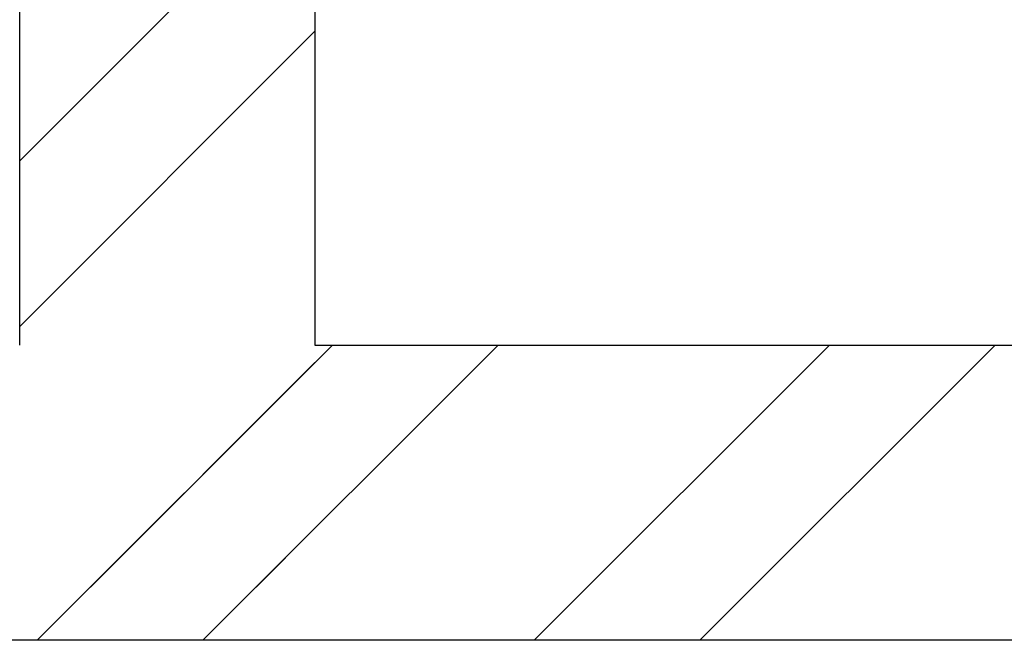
# Model space of a CAD drawing. Header units: millimetres. Extents: x 53645 to 137188, y 78097 to 135542.
# Tile 48 of 256: x 70531 to 70931, y 90253 to 90505. Entities that reach past the tile are written whole.
import ezdxf

# ---------------------------------------------------------------- set-up
doc = ezdxf.new("R2010")
doc.units = ezdxf.units.MM

# ---------------------------------------------------------------- blocks, each defined once
blk = doc.blocks.new('3432')
at = {"color": 0}
for points in [[(-8570.45, 5669.99), (-8570.45, 6000.15)], [(-8450.45, 6000.15), (-8450.45, 5670)], [(-8570.45, 5744.95), (-8450.45, 5864.95)], [(-8570.45, 5677.59), (-8450.45, 5797.59)], [(-8563.34, 5550), (-8443.34, 5670)], [(-8495.99, 5550), (-8375.99, 5670)], [(-8450.45, 5670), (-7850.47, 5670)], [(-8361.28, 5550), (-8241.28, 5670)], [(-8293.93, 5550), (-8173.93, 5670)], [(-8541.68, 5571.66), (-8450.45, 5662.89)], [(-8474.33, 5571.66), (-8450.45, 5595.54)], [(-7850.47, 5550), (-10900.47, 5550)]]:
    blk.add_lwpolyline(points, dxfattribs=at)

msp = doc.modelspace()

# ---------------------------------------------------------------- block references
msp.add_blockref('3432', (79101.57, 84702.83))

doc.saveas('drawing.dxf')
